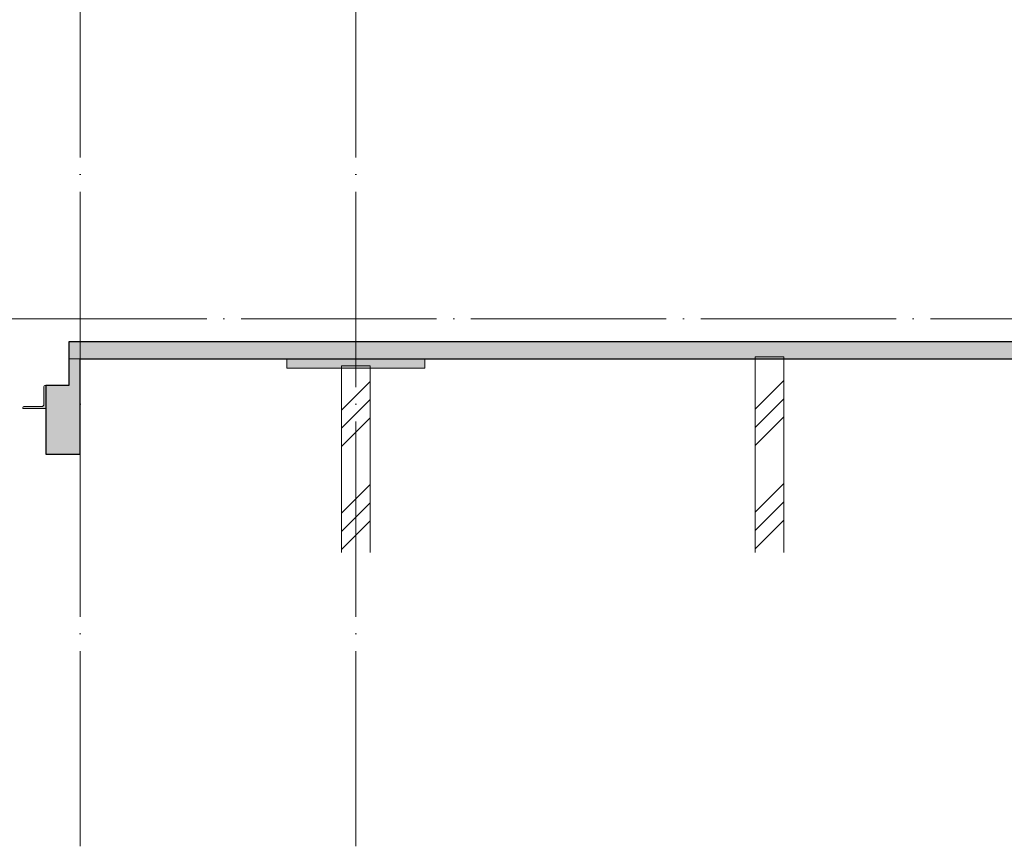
# Model space of a CAD drawing. Header units: millimetres. Extents: x 4534 to 474157, y -4632 to 9900.
# Tile 51 of 114: x 268726 to 277297, y -4594 to 2605. Entities that reach past the tile are written whole.
import ezdxf

# ---------------------------------------------------------------- set-up
doc = ezdxf.new("R2010")
doc.units = ezdxf.units.MM
doc.linetypes.add('WSP_stramienlijn', pattern=[2000, 1700, -150, 0, -150])
for name, color, linetype, lineweight in [('07_stramien', 4, 'Continuous', 13), ('07_stramien - levels', 7, 'Continuous', 13), ('16_funderingsconstructies', 2, 'Continuous', 18), ('16_funderingsconstructies - voeten en balken -cut-', 3, 'Continuous', 25), ('17_paalfunderingen - prefab', 2, 'Continuous', 18), ('23_vloeren', 2, 'Continuous', 18), ('23_vloeren - hatch', 1, 'Continuous', 18), ('23_vloeren -cut-', 3, 'Continuous', 25), ('28_hoofddraagconstructies - kolommen en liggers - staal', 1, 'Continuous', 13), ('28_hoofddraagconstructies - kolommen en liggers - staal -cut-', 2, 'Continuous', 13)]:
    doc.layers.add(name, color=color, linetype=linetype, lineweight=lineweight)
doc.layers.add('16_funderingsconstructies - voeten en balken', color=2, linetype='Continuous')
pattern_1 = [(45, (12053.6, 0), (-449.013, 449.013), []), (45, (12212.33, 0), (0, 898.026), []), (45, (11894.83, 0), (0, 898.026), [])]

# ---------------------------------------------------------------- blocks, each defined once
blk = doc.blocks.new('17_WSP_FD_prefab - fundatiepaal v18-0 - 250x250-V63-as E')
at = {"layer": '16_funderingsconstructies', "lineweight": 13}
h = blk.add_hatch(dxfattribs=at)
h.set_pattern_fill('FP_1', color=50, style=0, pattern_type=2)
h.set_pattern_definition(pattern_1)
h.paths.add_polyline_path([(41125, -2035.9), (41125, -430), (40875, -430), (40875, -2035.9)])
at = {"layer": '16_funderingsconstructies', "color": 135, "lineweight": 13}
for p, q in [((41125, -410), (40875, -410)), ((40875, -410), (40875, -430)), ((41125, -430), (41125, -410))]:
    blk.add_line(p, q, dxfattribs=at)
at = {"layer": '17_paalfunderingen - prefab', "color": 55}
for p, q in [((40875, -430), (40875, -2035.9)), ((41125, -2035.9), (41125, -430))]:
    blk.add_line(p, q, dxfattribs=at)
blk = doc.blocks.new('17_WSP_FD_prefab - fundatiepaal v18-0 - 250x250-V64-as E')
at = {"layer": '16_funderingsconstructies', "lineweight": 13}
h = blk.add_hatch(dxfattribs=at)
h.set_pattern_fill('FP_1', color=50, style=0, pattern_type=2)
h.set_pattern_definition(pattern_1)
h.paths.add_polyline_path([(44725, -2035.9), (44725, -350), (44475, -350), (44475, -2035.9)])
at = {"layer": '16_funderingsconstructies', "color": 135, "lineweight": 13}
for p, q in [((44725, -330), (44475, -330)), ((44475, -330), (44475, -350)), ((44725, -350), (44725, -330))]:
    blk.add_line(p, q, dxfattribs=at)
at = {"layer": '17_paalfunderingen - prefab', "color": 55}
for p, q in [((44475, -350), (44475, -2035.9)), ((44725, -2035.9), (44725, -350))]:
    blk.add_line(p, q, dxfattribs=at)

msp = doc.modelspace()

# ---------------------------------------------------------------- hatches: boundary and pattern name
at = {"layer": '16_funderingsconstructies - voeten en balken'}
for points in [[(268952.3, -1180), (269252.3, -1180), (269252.3, -350), (269152.3, -350), (269152.3, -580), (268952.3, -580)], [(271052.3, -430), (272252.3, -430), (272252.3, -350), (271052.3, -350)]]:
    msp.add_hatch(color=90, dxfattribs=at).paths.add_polyline_path(points)
at = {"layer": '23_vloeren - hatch'}
h = msp.add_hatch(color=10, dxfattribs=at)
h.paths.add_polyline_path([(281252.3, -350), (281352.3, -350), (281352.3, -200), (269152.3, -200), (269152.3, -350), (280010.6, -350)])
h.paths.add_polyline_path([(233152.3, -350), (259752.3, -350), (259752.3, -200), (233152.3, -200)])
at = {"layer": '28_hoofddraagconstructies - kolommen en liggers - staal'}
msp.add_hatch(color=256, dxfattribs=at).paths.add_polyline_path([(268752.3, -780), (268952.3, -780), (268952.3, -580), (268945.3, -580), (268938.9, -582.6), (268936.3, -589), (268936.3, -746), (268931, -758.7), (268918.3, -764), (268761.3, -764), (268754.9, -766.6), (268752.3, -773)])

# ---------------------------------------------------------------- linework, layer by layer
at = {"layer": '07_stramien', "linetype": 'WSP_stramienlijn'}
for p, q in [((269252.3, -4594.5), (269252.3, 9000)), ((271652.3, -4594.5), (271652.3, 9000))]:
    msp.add_line(p, q, dxfattribs=at)
at = {"layer": '07_stramien - levels', "linetype": 'WSP_stramienlijn'}
msp.add_line((228652.3, 0), (285868.6, 0), dxfattribs=at)
at = {"layer": '16_funderingsconstructies - voeten en balken', "color": 55, "lineweight": 18}
for p, q in [((269252.3, -350), (269152.3, -350)), ((271052.3, -430), (271052.3, -350)), ((272252.3, -350), (272252.3, -430)), ((272252.3, -430), (271052.3, -430))]:
    msp.add_line(p, q, dxfattribs=at)
at = {"layer": '16_funderingsconstructies - voeten en balken -cut-', "color": 8}
for p, q in [((269152.3, -350), (269152.3, -580)), ((269252.3, -1180), (269252.3, -350)), ((269152.3, -580), (268952.3, -580)), ((268952.3, -580), (268952.3, -1180)), ((268952.3, -1180), (269252.3, -1180))]:
    msp.add_line(p, q, dxfattribs=at)
at = {"layer": '23_vloeren', "color": 55}
msp.add_line((269152.3, -350), (269252.3, -350), dxfattribs=at)
at = {"layer": '23_vloeren -cut-', "color": 8}
for p, q in [((281352.3, -200), (269152.3, -200)), ((269152.3, -200), (269152.3, -350)), ((269252.3, -350), (281252.3, -350))]:
    msp.add_line(p, q, dxfattribs=at)
at = {"layer": '28_hoofddraagconstructies - kolommen en liggers - staal -cut-'}
for p, q in [((268936.3, -589), (268936.3, -746)), ((268952.3, -580), (268945.3, -580)), ((268952.3, -780), (268952.3, -580)), ((268918.3, -764), (268761.3, -764)), ((268752.3, -773), (268752.3, -780)), ((268752.3, -780), (268952.3, -780))]:
    msp.add_line(p, q, dxfattribs=at)
for centre, radius, start, end in [((268945.3, -589), 9, 90, 180), ((268761.3, -773), 9, 90, 180), ((268918.3, -746), 18, 270, 0)]:
    msp.add_arc(centre, radius, start, end, dxfattribs=at)

# ---------------------------------------------------------------- block references
at = {"layer": '16_funderingsconstructies', "color": 135, "lineweight": 13}
for name in ['17_WSP_FD_prefab - fundatiepaal v18-0 - 250x250-V64-as E', '17_WSP_FD_prefab - fundatiepaal v18-0 - 250x250-V63-as E']:
    msp.add_blockref(name, (230652.3, 0), dxfattribs=at)

doc.saveas('drawing.dxf')
